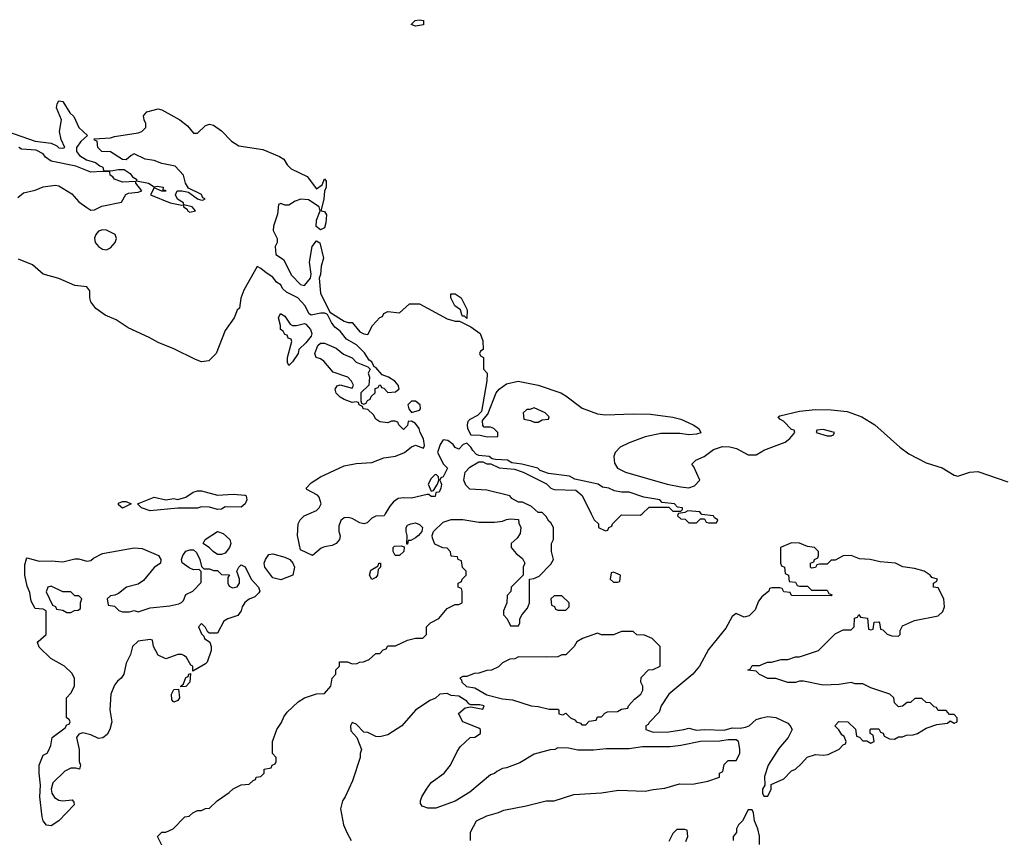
# Model space of a CAD drawing. Header units: inches. Extents: x 2386215 to 2556187, y 580866 to 760840.
# Tile 155 of 203: x 2496251 to 2501224, y 688366 to 692495. Entities that reach past the tile are written whole.
import ezdxf

# ---------------------------------------------------------------- set-up
doc = ezdxf.new("R2010")
doc.units = ezdxf.units.IN
doc.header["$MEASUREMENT"] = 0
for name, color, linetype in [('C4698', 7, 'Continuous'), ('C4699', 7, 'Continuous'), ('C5608', 7, 'Continuous'), ('C5609', 7, 'Continuous')]:
    doc.layers.add(name, color=color, linetype=linetype)

msp = doc.modelspace()

# ---------------------------------------------------------------- linework, layer by layer
at = {"layer": 'C4698', "color": 5, "elevation": 20}
for points in [[(2496970, 688326), (2496948, 688370), (2496950, 688374), (2496970, 688392), (2496990, 688392), (2497026, 688410), (2497086, 688470), (2497107.3, 688472.7), (2497126, 688490), (2497150, 688502), (2497170, 688502), (2497190, 688512), (2497210, 688514), (2497248.9, 688551.1), (2497310, 688592), (2497330, 688612), (2497370, 688632), (2497410, 688634), (2497430, 688654), (2497442, 688658), (2497446, 688670), (2497470, 688674), (2497486, 688690), (2497486, 688710), (2497522, 688718), (2497526, 688730), (2497542, 688738), (2497546, 688750), (2497546, 688770), (2497528, 688790), (2497528, 688850), (2497549.3, 688910.7), (2497573.6, 688946.4), (2497584.7, 688975.3), (2497602, 688998), (2497658, 689050), (2497689.1, 689070.9), (2497750, 689091.3), (2497790, 689092), (2497822, 689130), (2497829.2, 689170.8), (2497848, 689190), (2497848.4, 689211.6), (2497866, 689230), (2497867.3, 689252.7), (2497907.3, 689252.7), (2497930, 689242), (2497956.4, 689243.6), (2497968.4, 689251.6), (2497987.3, 689252.7), (2498016.4, 689263.6), (2498050, 689294), (2498070, 689294), (2498087.3, 689312.7), (2498102, 689318), (2498110, 689334), (2498150, 689334), (2498210, 689362), (2498250, 689372), (2498287.3, 689372.7), (2498306, 689390), (2498306, 689430), (2498326, 689450), (2498368.4, 689471.6), (2498410, 689522), (2498450, 689542), (2498470, 689542), (2498486, 689550), (2498486, 689610), (2498482, 689622), (2498466, 689630), (2498466, 689650), (2498482, 689658), (2498486, 689670), (2498506, 689690), (2498506, 689710), (2498488.4, 689728.4), (2498482, 689762), (2498466, 689770), (2498462, 689782), (2498430, 689786), (2498427.3, 689807.3), (2498410, 689826), (2498388.4, 689828.4), (2498347.3, 689847.3), (2498336.4, 689876.4), (2498335.3, 689890), (2498342, 689910), (2498390, 689958), (2498430, 689971.3), (2498488.9, 689971.1), (2498570, 689958), (2498650, 689958), (2498690, 689962), (2498710, 689972), (2498730, 689974), (2498771.3, 689971.3), (2498772.7, 689952.7), (2498782, 689930), (2498779.6, 689900.4), (2498763.6, 689876.4), (2498734, 689850), (2498734, 689830), (2498759.6, 689799.6), (2498790, 689774), (2498802, 689750), (2498794, 689730), (2498794, 689690), (2498734, 689630), (2498731.6, 689608.4), (2498712.7, 689587.3), (2498712, 689550), (2498694, 689510), (2498694, 689490), (2498714, 689470), (2498730, 689434), (2498770, 689434), (2498778, 689450), (2498778, 689470), (2498788.4, 689491.6), (2498816.4, 689523.6), (2498826, 689550), (2498826, 689670), (2498847.3, 689672.7), (2498874.6, 689685.4), (2498934.6, 689745.4), (2498948, 689770), (2498938, 689810), (2498938, 689850), (2498948, 689870), (2498948, 689930), (2498934.6, 689954.6), (2498923.1, 689963.1), (2498910, 689986), (2498896, 690000)], [(2498097.9, 690000), (2498092, 689990), (2498050, 689988), (2498030, 689978), (2498006, 689954), (2497990, 689948.7), (2497970, 689954), (2497930, 689976), (2497910, 689981.2), (2497890, 689979), (2497874, 689966), (2497862.5, 689937.5), (2497864, 689910), (2497870.7, 689889.3), (2497866.8, 689870), (2497850.5, 689849.5), (2497830, 689839.3), (2497790, 689833.2), (2497773.7, 689826.3), (2497730, 689788.7), (2497670, 689818), (2497654, 689890), (2497658, 689950), (2497668, 689970), (2497688, 689990), (2497711.8, 690000)], [(2499137.1, 690000), (2499152, 689970), (2499174, 689950), (2499174, 689930), (2499210, 689914), (2499222, 689918), (2499226, 689930), (2499242, 689938), (2499246, 689950), (2499290, 689994), (2499387.3, 689992.7), (2499394.9, 690000)], [(2499577.3, 690000), (2499574, 689990), (2499590, 689974), (2499612.7, 689972.7), (2499630, 689954), (2499670, 689954), (2499690, 689974), (2499710, 689974), (2499718, 689958), (2499730, 689954), (2499770, 689954), (2499778, 689970), (2499760.2, 689980.2), (2499755.3, 689990), (2499696.4, 689996.4), (2499693.6, 690000)], [(2500000, 689580.7), (2499999.6, 689580.4), (2499982, 689558), (2499965.4, 689514.6), (2499935.3, 689484.7), (2499910, 689478), (2499870, 689497.2), (2499850, 689482), (2499817.5, 689422.5), (2499730, 689315.3), (2499684.7, 689230), (2499650.5, 689189.5), (2499530, 689089), (2499491.3, 689030), (2499481, 688999), (2499430, 688946), (2499424.7, 688935.3), (2499414, 688930), (2499414, 688910), (2499450, 688898), (2499530, 688898.8), (2499606, 688910), (2499630, 688918), (2499670, 688907.3), (2499710, 688910.8), (2499810, 688907.3), (2499850, 688919.3), (2499890, 688918), (2499917.5, 688922.5), (2499935.3, 688930), (2499970, 688962), (2500000, 688969)], [(2500000, 689182.7), (2499988.4, 689188.4), (2499970, 689206), (2499928, 689210), (2499942, 689218), (2499950, 689234), (2499990, 689234), (2500000, 689238.4)], [(2498528, 688350), (2498528.4, 688391.6), (2498558, 688450), (2498610, 688474.8), (2498670, 688491), (2498696, 688504), (2498810, 688524.9), (2498910, 688551.3), (2498950, 688551.3), (2499050, 688582.8), (2499190, 688590.8), (2499275.5, 688604.5), (2499410, 688599.1), (2499450, 688608.4), (2499510, 688614), (2499583.2, 688636.8), (2499650, 688634.8), (2499726, 688650), (2499786, 688670), (2499786, 688690), (2499802, 688698), (2499810, 688734), (2499830, 688754), (2499870, 688754), (2499888, 688790), (2499888.7, 688811.3), (2499881.2, 688850), (2499870, 688858), (2499830, 688859.3), (2499787.3, 688852.7), (2499690, 688849.5), (2499590, 688829.3), (2499536.7, 688823.3), (2499396.1, 688823.9), (2499330, 688813.6), (2499213.8, 688813.8), (2499150, 688806), (2499070, 688806), (2499023.6, 688816.4), (2498970, 688818), (2498954, 688810), (2498930, 688808.7), (2498850, 688786), (2498777.5, 688742.5), (2498710, 688717.2), (2498690, 688714), (2498660.7, 688699.3), (2498650, 688689), (2498630, 688682), (2498525.2, 688594.8), (2498450.4, 688549.6), (2498353.6, 688513.6), (2498313.2, 688513.2), (2498284, 688524), (2498276.4, 688536.4), (2498275.3, 688550), (2498282, 688570), (2498305.2, 688610), (2498330, 688642.8), (2498395.3, 688690), (2498428, 688730), (2498460.4, 688799.6), (2498476.4, 688823.6), (2498526, 688870), (2498550, 688872), (2498578, 688890), (2498578, 688910), (2498570, 688918), (2498489.2, 688949.2), (2498468.4, 688991.6), (2498500.4, 689019.6), (2498530, 689024.7), (2498590, 689014), (2498598, 689030), (2498576, 689036), (2498530, 689035.3), (2498520.2, 689040.2), (2498510, 689054), (2498470, 689079), (2498430, 689082.7), (2498410, 689092.7), (2498374, 689090), (2498350.9, 689069.1), (2498322, 689058), (2498250.9, 689009.1), (2498182, 688930), (2498110, 688884), (2498070, 688874), (2498050, 688875.3), (2498010, 688895.3), (2497990, 688898), (2497950, 688938), (2497930, 688946), (2497922, 688930), (2497923.6, 688903.6), (2497954, 688870), (2497978, 688810), (2497971.3, 688790), (2497971.3, 688770), (2497931.6, 688651.6), (2497894.8, 688570), (2497881, 688550), (2497871, 688510), (2497887.3, 688430), (2497902.8, 688390), (2497926, 688350)], [(2499988, 688330), (2499988.4, 688371.6), (2499979, 688410), (2499962, 688450), (2499958, 688490), (2499950, 688506), (2499930, 688506), (2499902, 688450), (2499882, 688430), (2499872, 688410), (2499872, 688390), (2499854, 688370), (2499854, 688350)], [(2499615.3, 688344.7), (2499626, 688370), (2499622, 688402), (2499610, 688406), (2499570, 688406), (2499550, 688386), (2499530, 688346)]]:
    msp.add_lwpolyline(points, dxfattribs=at)
for points in [[(2498206, 689846), (2498209, 689890), (2498204, 689910), (2498204, 689930), (2498210, 689942), (2498226, 689950), (2498250, 689954), (2498270, 689946), (2498286, 689930), (2498282.8, 689910), (2498266, 689890), (2498250, 689879.3), (2498226, 689866), (2498214, 689866), (2498210, 689846)], [(2497250, 689795.3), (2497229.2, 689809.2), (2497210, 689828.7), (2497178, 689850), (2497188.7, 689870), (2497250, 689911.3), (2497279.8, 689899.8), (2497312, 689870), (2497318, 689850), (2497310.9, 689829.1), (2497290, 689802), (2497270, 689795.3)], [(2498170, 689789.2), (2498148, 689790), (2498138, 689810), (2498138, 689830), (2498144, 689836), (2498178, 689838), (2498194, 689834), (2498192, 689810)], [(2496770, 689504.7), (2496805.4, 689505.4), (2496830, 689511.3), (2496850, 689504.7), (2496910, 689526), (2497010, 689534.8), (2497055.3, 689544.7), (2497068.4, 689551.6), (2497078, 689562), (2497090, 689592), (2497126, 689610), (2497167.3, 689652.7), (2497168, 689708), (2497158, 689718), (2497130, 689717.2), (2497106.6, 689726.6), (2497072.7, 689752.7), (2497069, 689770), (2497076, 689790), (2497090, 689810.8), (2497110, 689818.8), (2497130, 689818), (2497144, 689804), (2497161, 689770), (2497170, 689734), (2497182, 689722), (2497210, 689722), (2497230, 689714), (2497250, 689714), (2497270, 689694), (2497311.3, 689691.3), (2497302, 689678), (2497302, 689650), (2497310, 689634), (2497325.4, 689625.4), (2497350, 689632), (2497362, 689650), (2497362, 689670), (2497348, 689710), (2497358, 689730), (2497370, 689742), (2497390, 689732), (2497420.7, 689670), (2497457.3, 689630), (2497464, 689610), (2497459.9, 689600.1), (2497439.3, 689580.7), (2497410, 689569.2), (2497388, 689552), (2497374.8, 689530), (2497370.7, 689509.3), (2497353.4, 689486.6), (2497302, 689470), (2497282.5, 689457.5), (2497250, 689398), (2497210, 689398), (2497202, 689402), (2497190, 689426), (2497170, 689446), (2497154, 689430), (2497170, 689394), (2497182, 689382), (2497184.7, 689370), (2497211, 689351), (2497218.8, 689330), (2497218.8, 689310), (2497198, 689250), (2497190, 689242), (2497126, 689206), (2497126, 689230), (2497116.4, 689236.4), (2497094.6, 689274.6), (2497083.1, 689283.1), (2497070, 689288.7), (2497050, 689288.7), (2496990, 689268), (2496950, 689286), (2496928, 689330), (2496922, 689362), (2496910, 689366), (2496850, 689357.2), (2496821, 689330), (2496811.1, 689288.9), (2496790, 689246), (2496778, 689190), (2496764.7, 689170), (2496745.2, 689154.8), (2496730, 689135.3), (2496711, 689090), (2496706, 689010), (2496716, 688950), (2496706, 688910), (2496694, 688886), (2496670.7, 688869.3), (2496650, 688865.2), (2496610, 688884), (2496570, 688894), (2496550, 688888), (2496538, 688870), (2496551.3, 688810), (2496551.3, 688750), (2496558, 688730), (2496554, 688710), (2496535.3, 688715.3), (2496510, 688715.3), (2496478.8, 688701.2), (2496418.8, 688641.2), (2496410.7, 688610), (2496414, 688590), (2496427.7, 688567.7), (2496450, 688554.8), (2496470, 688550.7), (2496516, 688556), (2496524.7, 688544.7), (2496526, 688530), (2496450, 688449), (2496410, 688425.2), (2496387.5, 688427.5), (2496370, 688449), (2496364.5, 688470), (2496352.7, 688570), (2496357.2, 688630), (2496349.4, 688690), (2496349.4, 688730.6), (2496370, 688782), (2496390, 688792), (2496396.5, 688803.5), (2496408.7, 688830), (2496415.3, 688870), (2496480.4, 688919.6), (2496490, 688934), (2496502, 688938), (2496506, 688950), (2496502, 688962), (2496488, 688970), (2496488.7, 689070), (2496510, 689094), (2496528, 689130), (2496528, 689170), (2496514.6, 689194.6), (2496478, 689230), (2496408.7, 689270), (2496350, 689326), (2496342, 689350), (2496344.7, 689355.3), (2496386, 689390), (2496386, 689510), (2496370, 689518), (2496330, 689522), (2496310, 689558), (2496302.7, 689602.7), (2496290, 689634), (2496278.3, 689690), (2496277, 689743), (2496286.6, 689773.4), (2496290, 689778), (2496350, 689761), (2496410, 689762.8), (2496470, 689758), (2496530, 689772), (2496550, 689772), (2496590, 689761), (2496610, 689764.7), (2496623.7, 689776.3), (2496670, 689798.8), (2496830, 689827.3), (2496870, 689824), (2496952, 689790), (2496964.7, 689770), (2496962, 689750), (2496930, 689728), (2496876.3, 689663.7), (2496850, 689645.2), (2496791.1, 689628.9), (2496750, 689598), (2496731.6, 689588.4), (2496710, 689586), (2496694, 689570), (2496698, 689538), (2496730, 689534), (2496751.6, 689511.6)], [(2497570, 689666), (2497530, 689677.2), (2497489.3, 689730), (2497486, 689750), (2497493.2, 689770), (2497510, 689794.8), (2497530, 689797.3), (2497590, 689781.6), (2497616, 689770), (2497631, 689750), (2497638.8, 689730), (2497631.3, 689690)], [(2498030, 689668.7), (2498018, 689690), (2498024.7, 689715.3), (2498062, 689738), (2498066, 689750), (2498074, 689750), (2498074, 689730), (2498062, 689718), (2498058, 689690), (2498050, 689678)], [(2499250, 689706), (2499238, 689702), (2499234, 689670), (2499250, 689654), (2499270, 689654), (2499282, 689658), (2499286, 689690)], [(2496410, 689635.3), (2496394, 689630), (2496385.4, 689605.4), (2496418, 689538), (2496432.7, 689532.7), (2496438, 689518), (2496470, 689514), (2496490, 689502), (2496510, 689502), (2496528.4, 689511.6), (2496547.3, 689512.7), (2496558, 689522), (2496558, 689550), (2496566, 689570), (2496550, 689586), (2496530, 689586), (2496510, 689606), (2496470, 689606)], [(2498990, 689586), (2498950, 689586), (2498934, 689570), (2498938, 689538), (2498952.7, 689532.7), (2498958, 689518), (2498970, 689514), (2499010, 689514), (2499026, 689530), (2499026, 689550)], [(2499350, 689406), (2499290, 689406), (2499250, 689388), (2499190, 689388), (2499170, 689398), (2499094, 689370), (2499066, 689354), (2499052, 689330), (2499010, 689288), (2498990, 689288), (2498970, 689278), (2498910, 689275.3), (2498770, 689278), (2498751.6, 689268.4), (2498726, 689266), (2498690, 689248), (2498670, 689228), (2498634, 689210), (2498610, 689208.7), (2498570, 689195.3), (2498546.4, 689193.6), (2498510, 689178), (2498490, 689178), (2498474, 689170), (2498482, 689162), (2498484.7, 689150), (2498507.5, 689127.5), (2498550, 689120.7), (2498610, 689086), (2498690, 689066), (2498739.9, 689059.9), (2498834, 689030), (2498870, 689026.8), (2498926, 689014), (2498970, 689014), (2498974, 689010), (2498974, 688990), (2498995.3, 688984.7), (2499010, 688994), (2499034, 688970), (2499058, 688958), (2499062, 688950), (2499083.6, 688943.6), (2499090, 688934), (2499110, 688934), (2499127.3, 688952.7), (2499162, 688958), (2499170, 688974), (2499190, 688974), (2499207.3, 688992.7), (2499220.4, 688999.6), (2499270, 689002), (2499290, 689014), (2499322, 689018), (2499326, 689030), (2499356.4, 689063.6), (2499388, 689090), (2499398, 689110), (2499398, 689130), (2499388, 689150), (2499390, 689174), (2499427.3, 689212.7), (2499450, 689214), (2499486, 689230), (2499486, 689330), (2499446, 689370), (2499407.3, 689387.3), (2499368.4, 689388.4)], [(2497066, 689126), (2497066, 689130), (2497078, 689142), (2497090, 689174), (2497102, 689178), (2497106, 689190), (2497114, 689194), (2497111.3, 689150), (2497090, 689128)], [(2497030, 689048.7), (2497020.4, 689060.4), (2497018, 689090), (2497030, 689112), (2497054, 689114), (2497058, 689070), (2497050, 689058)]]:
    msp.add_lwpolyline(points, close=True, dxfattribs=at)
at = {"layer": 'C4699', "color": 5, "elevation": 20}
for points in [[(2498250, 692462), (2498229.2, 692470), (2498249.3, 692490), (2498270, 692494.9), (2498290.8, 692490), (2498290, 692469.6)], [(2496670, 691434), (2496650, 691427), (2496636.4, 691410), (2496629, 691391), (2496632, 691370), (2496649.2, 691349.2), (2496670, 691336.5), (2496690, 691333.4), (2496710, 691342.6), (2496733.6, 691370), (2496740.9, 691390), (2496734, 691410), (2496690, 691432)], [(2498510, 690986), (2498498, 690998), (2498490, 690998), (2498484, 691004), (2498478, 691030), (2498449.5, 691049.5), (2498428.7, 691090), (2498428.7, 691111.3), (2498450, 691111), (2498481, 691090), (2498510.7, 691030)], [(2497650, 690951), (2497690, 690961), (2497696.8, 690956.8), (2497720.7, 690930), (2497726.8, 690910), (2497722.8, 690897.2), (2497696.8, 690863.2), (2497662, 690830), (2497658, 690810), (2497630, 690768), (2497610, 690749), (2497604.7, 690764.7), (2497604, 690790), (2497626, 690870), (2497622, 690882), (2497607.3, 690887.3), (2497602, 690902), (2497590, 690906), (2497582, 690922), (2497568, 690930), (2497568, 690950), (2497558, 690990), (2497568, 691012), (2497590, 690998), (2497618, 690958), (2497630, 690951.3)], [(2498250, 690569.4), (2498230, 690569), (2498211, 690550), (2498216, 690530), (2498230, 690511.3), (2498270, 690522.8), (2498275.1, 690530), (2498273.3, 690550)], [(2498850, 690535.3), (2498827.3, 690527.3), (2498812.7, 690527.3), (2498794, 690510), (2498798, 690478), (2498831.6, 690471.6), (2498850, 690462), (2498870, 690462), (2498890, 690474), (2498922, 690478), (2498926, 690490), (2498906, 690510)], [(2498350, 690198), (2498330, 690178), (2498314, 690150), (2498330, 690114), (2498342, 690118), (2498362, 690150), (2498368, 690170), (2498367.3, 690187.3), (2498356.4, 690196.4)], [(2497250, 690094.8), (2497330, 690098.8), (2497390, 690094.8), (2497396, 690090), (2497398.8, 690070), (2497390.8, 690050), (2497370, 690034), (2497290, 690035.3), (2497270, 690024), (2497250, 690022), (2497210, 690034), (2497170, 690035.3), (2497150, 690029), (2497050, 690028.7), (2496910, 690015.3), (2496866, 690030), (2496846, 690050), (2496930, 690084.7), (2496990, 690071), (2497030, 690078), (2497050, 690072), (2497090, 690084.7), (2497128, 690110), (2497150, 690116), (2497170, 690116)], [(2496770, 690028), (2496750, 690046), (2496750, 690054), (2496770, 690062), (2496790, 690062), (2496814, 690050)]]:
    msp.add_lwpolyline(points, close=True, dxfattribs=at)
for points in [[(2496190.4, 691930.4), (2496330, 691880.7), (2496410, 691870.8), (2496438.7, 691858.7), (2496450, 691848.4), (2496470, 691845.5), (2496479, 691850), (2496461.2, 691890), (2496453.2, 691930), (2496462, 691990), (2496437.2, 692050), (2496441.2, 692070), (2496450, 692084.7), (2496470, 692081), (2496504, 692024), (2496525.4, 692005.4), (2496551, 691951), (2496594, 691910), (2496559.6, 691880.4), (2496538.8, 691850), (2496539.1, 691830), (2496554, 691810), (2496588.1, 691788.1), (2496634.6, 691774.6), (2496656.3, 691756.3), (2496672, 691750), (2496674, 691734), (2496711, 691731), (2496750, 691739.1), (2496778.5, 691738.5), (2496810, 691718.8), (2496821.1, 691701.1), (2496842, 691690), (2496842, 691682), (2496902, 691670), (2496930, 691651.3), (2496945.6, 691654.4), (2496976, 691650), (2496974, 691634), (2496986, 691634), (2496990.6, 691629.4), (2496969.1, 691629.1), (2496930, 691646), (2496911.3, 691610), (2497011.3, 691570), (2497070, 691558), (2497079.6, 691559.6), (2497078, 691550), (2497097.5, 691537.5), (2497099.1, 691530), (2497110, 691522.4), (2497139, 691530), (2497122, 691550), (2497080.2, 691560.2), (2497079, 691570), (2497049.2, 691589.2), (2497039, 691610), (2497046, 691630), (2497071, 691631), (2497104.5, 691624.5), (2497150, 691591), (2497165.2, 691585.2), (2497176, 691584), (2497188, 691590), (2497176, 691596), (2497170, 691611.8), (2497104, 691644), (2497089.3, 691669.3), (2497079.3, 691710), (2497036, 691756), (2496970, 691769), (2496930, 691784), (2496886, 691790), (2496830, 691818), (2496814, 691810), (2496790, 691788), (2496770, 691788.7), (2496710, 691828), (2496666, 691830), (2496646, 691850), (2496642, 691882), (2496630, 691886), (2496627.3, 691892.7), (2496710, 691898), (2496730, 691904.7), (2496850, 691922.8), (2496868, 691930), (2496888.9, 691951.1), (2496889, 691970), (2496879.3, 691990), (2496877, 692010), (2496893.2, 692030), (2496950, 692044.4), (2496970, 692039.3), (2497061, 691990), (2497098.5, 691958.5), (2497130, 691922), (2497150, 691922), (2497190, 691961), (2497210, 691966.8), (2497230, 691962.8), (2497270, 691934), (2497321.1, 691881.1), (2497358.5, 691858.5), (2497479.2, 691839.2), (2497564.4, 691804.4), (2497585.5, 691790), (2497602.5, 691762.5), (2497622.6, 691742.6), (2497702.5, 691702.5), (2497750, 691641), (2497778.6, 691661.4), (2497790, 691690.8), (2497799.6, 691679.6), (2497798.8, 691650), (2497790.5, 691629.5), (2497787.7, 691590), (2497774, 691534), (2497774, 691530), (2497790, 691526.8), (2497800.5, 691510), (2497798.4, 691470), (2497790, 691444), (2497770, 691433.2), (2497748, 691450), (2497750, 691482), (2497769.2, 691530), (2497764, 691550), (2497710, 691585.2), (2497671.1, 691588.9), (2497642, 691578), (2497610, 691558), (2497590, 691558), (2497570, 691566), (2497558, 691562), (2497552.7, 691512.7), (2497532.7, 691452.7), (2497532, 691430), (2497552, 691390), (2497552, 691370), (2497542, 691350), (2497544.7, 691310), (2497583.5, 691283.5), (2497624.8, 691204.8), (2497670, 691158.4), (2497690, 691153.4), (2497719.3, 691190), (2497723.7, 691210), (2497715.8, 691270), (2497727.8, 691350), (2497750, 691379.1), (2497767.7, 691367.7), (2497785.7, 691290), (2497774, 691250), (2497770.9, 691209.1), (2497764.7, 691190), (2497770, 691114), (2497818, 691018), (2497890, 690973.4), (2497910, 690965.5), (2497930, 690966), (2497970, 690919.1), (2497990, 690908), (2498010, 690906), (2498034, 690950), (2498070, 690991), (2498083.1, 690996.9), (2498090, 691011.3), (2498110, 691022), (2498170, 691014), (2498220.4, 691059.6), (2498270, 691061), (2498410, 690984.7), (2498450, 690972), (2498472, 690972), (2498530, 690944.7), (2498576.3, 690910), (2498590, 690874), (2498592, 690830), (2498578, 690822), (2498574, 690810), (2498578, 690798), (2498594, 690790), (2498594, 690730), (2498612, 690710), (2498611, 690671), (2498583.5, 690516.5), (2498564, 690496), (2498524, 690476), (2498514.8, 690465.2), (2498510.8, 690450), (2498513.4, 690430), (2498530, 690398.8), (2498576.8, 690396.8), (2498611.9, 690388.1), (2498666, 690390), (2498666, 690410), (2498646, 690430), (2498630, 690438), (2498598, 690438), (2498590, 690446), (2498589, 690471), (2498616.5, 690503.5), (2498658, 690610), (2498672.7, 690630), (2498710, 690656.4), (2498769.6, 690670.4), (2498870.4, 690650.3), (2498984.7, 690610), (2499010, 690596.3), (2499092.8, 690532.8), (2499170, 690504), (2499210, 690500.5), (2499350, 690505.5), (2499436.6, 690503.4), (2499550, 690487.7), (2499590, 690478), (2499652, 690450), (2499682, 690430), (2499691.3, 690408.7), (2499670, 690402), (2499630, 690399), (2499584.7, 690404.7), (2499490, 690405.2), (2499410, 690389), (2499330, 690359), (2499284, 690336), (2499258, 690310), (2499251.3, 690290), (2499256, 690256), (2499271.3, 690230), (2499311.3, 690210), (2499522, 690150), (2499590, 690136.3), (2499630, 690131.3), (2499659, 690141), (2499686, 690170), (2499656.4, 690236.4), (2499646, 690250), (2499666, 690270), (2499708, 690290), (2499754.6, 690325.4), (2499800.2, 690339.8), (2499838, 690338), (2499872, 690330), (2499930, 690298), (2499970, 690298), (2500000, 690315.3)], [(2496242.3, 691597.7), (2496270, 691620.5), (2496330, 691634.8), (2496369.5, 691650.5), (2496430, 691659.5), (2496450, 691655.8), (2496514.9, 691614.9), (2496550, 691574.4), (2496590, 691546), (2496610, 691533.4), (2496630, 691534), (2496666.9, 691553.1), (2496766, 691574), (2496787.6, 691612.4), (2496800.5, 691619.5), (2496850, 691623.8), (2496868.7, 691630), (2496838, 691670), (2496838, 691678), (2496770, 691674.5), (2496729.6, 691689.6), (2496721.5, 691701.5), (2496708, 691710), (2496706, 691726), (2496669, 691729), (2496610, 691725.6), (2496534.9, 691754.9), (2496410, 691781.2), (2496381, 691801), (2496370, 691818), (2496335.3, 691835.3), (2496260.7, 691840.7), (2496248, 691850)], [(2497711.8, 690000), (2497750, 690016), (2497764, 690030), (2497773.2, 690050), (2497763.7, 690083.7), (2497754.8, 690094.8), (2497702, 690122), (2497698, 690130), (2497723.2, 690156.8), (2497770, 690186), (2497890, 690242), (2497950, 690254), (2498030, 690258.8), (2498090, 690282.8), (2498150, 690290.8), (2498195.3, 690310), (2498230, 690338), (2498250, 690346), (2498290, 690332), (2498295.5, 690344.5), (2498290, 690378), (2498273.2, 690410), (2498268.7, 690430), (2498250, 690455.3), (2498230, 690468), (2498214, 690466), (2498210, 690446), (2498190, 690426), (2498166, 690450), (2498162, 690462), (2498147.3, 690467.3), (2498130, 690468), (2498110, 690459), (2498070, 690464), (2498050, 690478), (2498039, 690499), (2498010, 690526), (2497986, 690530), (2497982, 690542), (2497966, 690550), (2497962, 690562), (2497950, 690566), (2497930, 690562), (2497890, 690577.2), (2497869.5, 690589.5), (2497849.5, 690609.5), (2497844, 690630), (2497854.6, 690645.4), (2497870, 690651.3), (2497930, 690634), (2497938, 690650), (2497928, 690670), (2497908, 690690), (2497834.6, 690714.6), (2497788, 690770), (2497770, 690782), (2497748.9, 690788.9), (2497742, 690810), (2497758, 690850), (2497770, 690862), (2497790, 690862), (2497850, 690836), (2497886.2, 690806.2), (2497930, 690786.8), (2497950, 690766), (2498010, 690742), (2498022, 690730), (2498012, 690710), (2498018, 690690), (2498014, 690650), (2497974, 690610), (2497974, 690570), (2497978, 690558), (2497990, 690554), (2498002, 690558), (2498007.3, 690572.7), (2498022, 690578), (2498027.3, 690592.7), (2498046, 690610), (2498047.3, 690632.7), (2498062, 690638), (2498068.4, 690651.6), (2498074, 690650), (2498078, 690638), (2498090, 690634), (2498110, 690612), (2498150, 690616), (2498168.7, 690631.3), (2498163.7, 690650), (2498146, 690670), (2498114, 690690), (2498081.6, 690701.6), (2498050, 690739), (2498042, 690742), (2498030, 690768), (2498016.5, 690776.5), (2497992.9, 690812.9), (2497952.7, 690852.7), (2497902.5, 690882.5), (2497870, 690922), (2497842.8, 690942.8), (2497825.7, 690965.7), (2497806.2, 691006.2), (2497792.3, 691012.3), (2497772.7, 691012.7), (2497722.9, 691002.9), (2497711.6, 691011.6), (2497694, 691050), (2497656, 691090), (2497599, 691119), (2497578, 691138), (2497570, 691155.3), (2497548.9, 691168.9), (2497530, 691195.3), (2497496, 691216), (2497470, 691239), (2497450, 691248.7), (2497383.1, 691130), (2497368, 691088), (2497362, 691038), (2497350, 691028), (2497334, 690990), (2497290, 690926), (2497243.8, 690810), (2497207.1, 690772.9), (2497170, 690767.8), (2497138.8, 690778.8), (2497030, 690833.6), (2496950, 690864.2), (2496906, 690890), (2496798.8, 690938.8), (2496738.8, 690978.8), (2496683.1, 691003.1), (2496635.8, 691035.8), (2496611.2, 691070), (2496606, 691090), (2496606.3, 691126.3), (2496590, 691145.2), (2496530, 691152.6), (2496450, 691187.3), (2496370, 691209.6), (2496316.6, 691256.6), (2496245.5, 691285.5)], [(2499394.9, 690000), (2499430, 690034), (2499530, 690034), (2499550, 690014), (2499590, 690014), (2499598, 690022), (2499598, 690030), (2499574, 690034), (2499558, 690050), (2499496.5, 690056.5), (2499484, 690070), (2499404.1, 690084.1), (2499330, 690109.2), (2499290, 690109), (2499255.3, 690115.3), (2499226, 690130), (2499194.9, 690134.9), (2499173.2, 690150), (2499055.3, 690175.3), (2499028, 690190), (2498922.7, 690202.7), (2498879.3, 690219.3), (2498868.7, 690230), (2498788, 690250), (2498736.6, 690256.6), (2498715.3, 690270), (2498653.8, 690273.8), (2498637.2, 690277.2), (2498622, 690290), (2498570, 690294), (2498558.9, 690298.9), (2498539.2, 690319.2), (2498530, 690336), (2498510, 690357), (2498490.5, 690349.5), (2498470, 690326), (2498450, 690334), (2498440.9, 690350), (2498413.2, 690370), (2498390, 690372.7), (2498375.5, 690350), (2498362, 690310), (2498391.1, 690251.1), (2498412, 690230), (2498390, 690186), (2498378, 690182), (2498374, 690170), (2498382, 690150), (2498378, 690130), (2498370, 690108.7), (2498352.7, 690107.3), (2498350, 690088), (2498330, 690088), (2498318, 690098), (2498310, 690098), (2498230, 690079), (2498190, 690081.2), (2498163.5, 690076.5), (2498139.8, 690060.2), (2498121, 690039), (2498097.9, 690000)], [(2498896, 690000), (2498890, 690006), (2498870, 690006), (2498836.4, 690036.4), (2498790, 690058), (2498770, 690058), (2498736.4, 690076.4), (2498726, 690090), (2498610, 690119), (2498524.7, 690124.7), (2498504.7, 690144.7), (2498495.3, 690170), (2498502, 690210), (2498524.7, 690235.3), (2498570, 690262), (2498590, 690262), (2498610, 690252), (2498631.6, 690251.6), (2498672.7, 690232.7), (2498750, 690224.7), (2498794, 690210), (2498911.6, 690151.6), (2498934, 690130), (2498950, 690122), (2499059.6, 690119.6), (2499091.6, 690091.6), (2499137.1, 690000)], [(2499693.6, 690000), (2499686, 690010), (2499625.4, 690014.6), (2499610, 690006), (2499578, 690002), (2499577.3, 690000)]]:
    msp.add_lwpolyline(points, dxfattribs=at)
at = {"layer": 'C5608', "color": 5, "elevation": 20}
for points in [[(2500000, 689238.4), (2500028.9, 689251.1), (2500048.4, 689251.6), (2500096.4, 689263.6), (2500130, 689264.7), (2500170, 689278), (2500190, 689278), (2500286, 689310), (2500370, 689394), (2500410, 689414), (2500450, 689414), (2500466, 689430), (2500467.3, 689472.7), (2500482, 689478), (2500490, 689492), (2500498, 689478), (2500532.7, 689472.7), (2500538, 689418), (2500550, 689414), (2500562, 689418), (2500567.3, 689452.7), (2500590, 689454), (2500594, 689450), (2500598, 689418), (2500610, 689414), (2500631.6, 689391.6), (2500656.4, 689383.6), (2500690, 689382), (2500698, 689390), (2500698, 689410), (2500710, 689434), (2500770, 689462), (2500890, 689484.7), (2500913.6, 689506.4), (2500922, 689530), (2500918, 689570), (2500890, 689626), (2500866, 689630), (2500866, 689650), (2500882, 689658), (2500886, 689670), (2500858, 689678), (2500849, 689690), (2500819, 689710), (2500770, 689723.7), (2500712.2, 689732.2), (2500675.3, 689750), (2500597.5, 689757.5), (2500546, 689770), (2500492.7, 689772.7), (2500450, 689788.7), (2500410, 689788), (2500370, 689766), (2500350, 689766), (2500330, 689746), (2500290, 689746), (2500278, 689742), (2500270, 689728), (2500250, 689726), (2500246, 689730), (2500246, 689750), (2500262, 689758), (2500266, 689770), (2500282, 689778), (2500286, 689790), (2500286, 689810), (2500266, 689830), (2500230, 689835.3), (2500190, 689852), (2500150, 689854), (2500094, 689830), (2500094, 689750), (2500098, 689738), (2500114, 689730), (2500118, 689698), (2500134, 689690), (2500138, 689658), (2500170, 689654), (2500178, 689638), (2500190, 689634), (2500230, 689634), (2500250, 689614), (2500330, 689614), (2500338, 689598), (2500354, 689590), (2500350, 689586), (2500150, 689588), (2500142, 689602), (2500110, 689606), (2500102, 689622), (2500090, 689626), (2500050, 689626), (2500038, 689622), (2500034, 689610), (2500000, 689580.7)], [(2500000, 688969), (2500030, 688976), (2500070.6, 688970.6), (2500130, 688942), (2500142, 688930), (2500152, 688910), (2500132, 688870), (2500084.5, 688815.5), (2500031.3, 688730), (2500012.7, 688672.7), (2500014, 688630), (2500002, 688610), (2500002, 688590), (2500010, 688574), (2500030, 688574), (2500046, 688610), (2500047.3, 688632.7), (2500110, 688662), (2500150, 688702), (2500168.9, 688711.1), (2500200.4, 688739.6), (2500229.1, 688770.9), (2500270, 688784.7), (2500310, 688781), (2500334.6, 688785.4), (2500390, 688812), (2500410, 688834), (2500422, 688838), (2500426, 688850), (2500415.3, 688875.3), (2500403.1, 688883.1), (2500388.4, 688908.4), (2500368, 688930), (2500388.4, 688951.6), (2500434, 688950), (2500472.7, 688912.7), (2500478, 688878), (2500492.7, 688872.7), (2500510, 688854), (2500530, 688854), (2500550, 688842), (2500566, 688850), (2500562, 688882), (2500546, 688890), (2500546, 688910), (2500550, 688914), (2500590, 688914), (2500598, 688898), (2500612.7, 688892.7), (2500618, 688878), (2500643.6, 688863.6), (2500670, 688862), (2500690, 688874), (2500710, 688874), (2500730, 688882), (2500763.6, 688883.6), (2500786, 688890), (2500830, 688918), (2500883.1, 688936.9), (2500936.4, 688943.6), (2500950, 688954), (2500970, 688942), (2500986, 688950), (2500986, 688970), (2500970, 688986), (2500947.3, 688987.3), (2500930, 689006), (2500890, 689006), (2500882, 689022), (2500870, 689026), (2500850, 689046), (2500830, 689048), (2500807.3, 689067.3), (2500772.7, 689067.3), (2500750, 689048), (2500732.7, 689047.3), (2500710, 689028), (2500690, 689026), (2500670, 689046), (2500666, 689070), (2500646, 689090), (2500550, 689122), (2500510, 689142), (2500470, 689142), (2500450, 689148), (2500390, 689138), (2500310, 689135.3), (2500210, 689155.3), (2500190, 689155.3), (2500170, 689148.7), (2500130, 689148.7), (2500070, 689168), (2500030, 689168), (2500000, 689182.7)]]:
    msp.add_lwpolyline(points, dxfattribs=at)
at = {"layer": 'C5609', "color": 5, "elevation": 20}
msp.add_lwpolyline([(2500000, 690315.3), (2500010, 690321), (2500118, 690362), (2500140.4, 690379.6), (2500166, 690410), (2500162, 690422), (2500150, 690426), (2500108.4, 690468.4), (2500090, 690478), (2500082, 690490), (2500090, 690494.8), (2500190, 690518.7), (2500270, 690527.4), (2500350, 690525.2), (2500430, 690516.5), (2500504.9, 690490), (2500570.5, 690450), (2500697.2, 690337.2), (2500742.6, 690302.6), (2500830, 690258), (2500910, 690231.3), (2500970, 690194.8), (2500990, 690190.8), (2501050, 690210.7), (2501090, 690213), (2501241.7, 690161.7)], dxfattribs=at)
msp.add_lwpolyline([(2500310, 690426), (2500278, 690422), (2500274, 690410), (2500330, 690394), (2500350, 690394), (2500362, 690398), (2500366, 690410)], close=True, dxfattribs=at)

doc.saveas('drawing.dxf')
